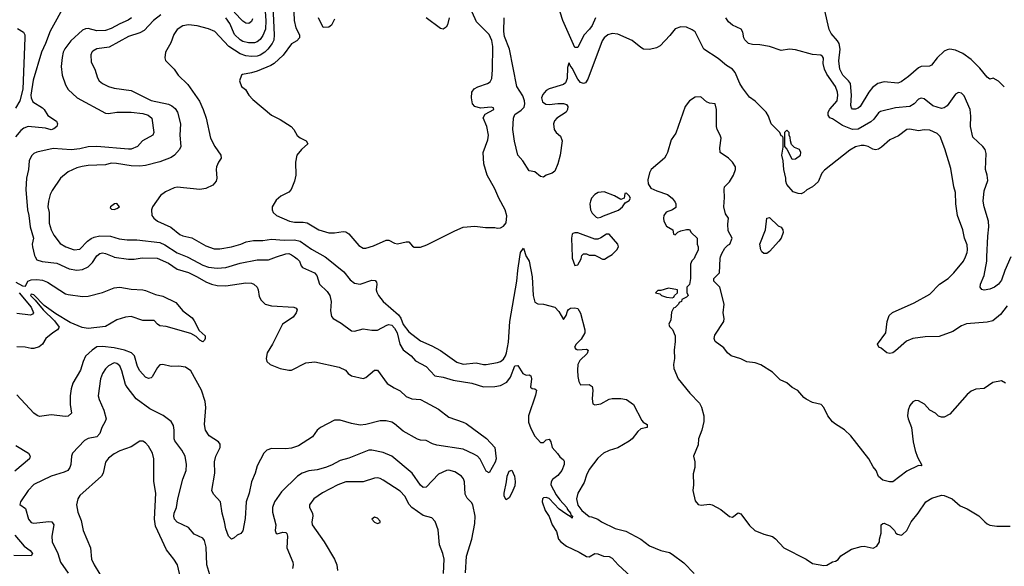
# Model space of a CAD drawing. Header units: inches. Extents: x 1678809 to 1859548, y 384609 to 522868.
# Tile 78 of 256: x 1762471 to 1769350, y 427840 to 431656. Entities that reach past the tile are written whole.
import ezdxf

# ---------------------------------------------------------------- set-up
doc = ezdxf.new("R2010")
doc.units = ezdxf.units.IN
doc.header["$MEASUREMENT"] = 0
doc.layers.add('B7462', color=7, linetype='Continuous')
doc.layers.add('B7463', color=7, linetype='Continuous')

msp = doc.modelspace()

# ---------------------------------------------------------------- linework, layer by layer
at = {"layer": 'B7462', "color": 5}
for points, elevation in [([(1763128.8, 430000), (1763130, 429999.5), (1763230, 429984.2), (1763270, 429984.8), (1763325.6, 429994.4), (1763430, 429990.7), (1763510, 429957.3), (1763570, 429913.9), (1763650, 429890.6), (1763710, 429862.1), (1763770, 429825.4), (1763810, 429809.5), (1763850, 429800.7), (1763910, 429798.6), (1764050, 429818.2), (1764090, 429815.9), (1764105.5, 429810), (1764130, 429788), (1764137.6, 429770), (1764144.7, 429724.7), (1764157.3, 429697.3), (1764186.4, 429670), (1764230, 429659.4), (1764386, 429650), (1764401.4, 429641.4), (1764408.7, 429630), (1764402.4, 429610), (1764381.4, 429578.6), (1764307.6, 429530), (1764235.8, 429390), (1764199.6, 429330), (1764191.5, 429290), (1764196.5, 429270), (1764221.1, 429250), (1764290, 429221.3), (1764350, 429208.3), (1764370, 429209.1), (1764470, 429260.3), (1764531.5, 429268.5), (1764702.4, 429230), (1764746, 429210), (1764765.4, 429185.4), (1764788, 429170), (1764870, 429151.6), (1764890, 429158.7), (1764950, 429209.2), (1764970, 429208.7), (1765037.4, 429117.4), (1765086.1, 429086.1), (1765130, 429065.3), (1765170, 429026.7), (1765210, 429010.3), (1765270, 429004.4), (1765306.3, 428986.3), (1765397.5, 428937.5), (1765470, 428881.8), (1765570, 428847.3), (1765590, 428836.2), (1765732.7, 428732.7), (1765790.1, 428670.1), (1765798.6, 428590), (1765793.7, 428566.3), (1765750, 428493.6), (1765730, 428504.7), (1765688.9, 428588.9), (1765669, 428609), (1765644, 428624), (1765570, 428657.8), (1765385.8, 428685.8), (1765355.4, 428695.4), (1765310, 428718.9), (1765270, 428721.4), (1765250, 428727.2), (1765150, 428783.2), (1765090, 428834.8), (1765070, 428846.3), (1765030, 428855.5), (1764990, 428855.3), (1764890, 428829.8), (1764850, 428825.5), (1764790, 428836.8), (1764710, 428859.8), (1764670, 428860.3), (1764571.8, 428808.2), (1764548.7, 428790), (1764516.4, 428743.6), (1764418.7, 428681.3), (1764370, 428663.8), (1764330, 428659.3), (1764230, 428661.8), (1764198.4, 428650), (1764176.9, 428630), (1764130, 428541.6), (1764115.8, 428490), (1764089.6, 428430), (1764073.1, 428350), (1764053.4, 428290), (1764046.6, 428173.4), (1764030, 428088.7), (1764016, 428070), (1763990, 428058), (1763970, 428039.5), (1763950, 428029.4), (1763930, 428049.4), (1763910, 428102.7), (1763902.2, 428150), (1763884.7, 428210), (1763874.4, 428290), (1763823.7, 428343.7), (1763812.4, 428370), (1763834, 428490), (1763830.7, 428570), (1763842, 428610), (1763870.9, 428670), (1763872.1, 428692.1), (1763859.3, 428710), (1763793.6, 428750), (1763768.5, 428790), (1763762.2, 428830), (1763772.2, 428947.8), (1763765.4, 428990), (1763740.5, 429070), (1763665.1, 429205.1), (1763630, 429230.3), (1763582.9, 429237.1), (1763530, 429235.5), (1763470, 429248.2), (1763450, 429246), (1763432.4, 429227.6), (1763397.2, 429162.8), (1763390, 429155.6), (1763370, 429151.3), (1763350, 429161.7), (1763310, 429204.8), (1763294.2, 429234.2), (1763273.1, 429310), (1763252.5, 429330), (1763202.3, 429350), (1763130, 429365.5), (1763050, 429375.8), (1763010, 429372), (1762976.6, 429350), (1762930, 429307.4), (1762913.4, 429270), (1762896.3, 429210), (1762842.2, 429117.8), (1762830, 429078), (1762822.2, 429030), (1762824.3, 428970), (1762832.9, 428910), (1762810, 428887.7), (1762790, 428885), (1762690, 428897.6), (1762610, 428886.9), (1762592.1, 428892.1), (1762570, 428909.6), (1762450, 429037)], 220), ([(1762578.7, 430000), (1762590, 429980.5), (1762627.4, 429967.4), (1762730, 429955.9), (1762815.9, 429915.9), (1762870, 429907), (1762910, 429913.3), (1762950, 429931.9), (1762979.2, 429960.8), (1763004.7, 430000)], 220), ([(1763640.8, 430000), (1763650, 429996.2), (1763750, 429942.3), (1763790, 429929.5), (1763850, 429922.1), (1763910, 429925.9), (1764010, 429957.6), (1764130, 429980.1), (1764210, 429980.7), (1764265.2, 430000)], 240), ([(1764390.9, 430000), (1764410, 429986.7), (1764425.8, 429970), (1764437.6, 429937.6), (1764446.4, 429926.4), (1764530, 429890.2), (1764546, 429870), (1764564.4, 429810), (1764618.3, 429758.3), (1764636.3, 429730), (1764645.7, 429690), (1764643.2, 429623.2), (1764650, 429584.7), (1764661, 429570), (1764716.5, 429536.5), (1764790, 429483), (1764810, 429481.6), (1764870, 429497.3), (1764930, 429488), (1764970, 429487.9), (1765036.6, 429523.4), (1765050, 429527.8), (1765070, 429524), (1765090, 429502), (1765107.8, 429470), (1765126.2, 429390), (1765150, 429350.3), (1765206.4, 429310), (1765234.9, 429274.9), (1765310, 429234.4), (1765370, 429170.4), (1765430, 429161.7), (1765499.7, 429139.7), (1765630, 429119.8), (1765710, 429093.4), (1765790, 429096.3), (1765830, 429103.5), (1765873.7, 429126.3), (1765898.8, 429161.2), (1765930, 429239.1), (1765950, 429242.8), (1765985.5, 429185.5), (1766010, 429175.3), (1766030, 429176.4), (1766042.8, 429170), (1766047, 429150), (1766040.5, 429090), (1766050, 429080.5), (1766070, 429078.4), (1766080.5, 429070), (1766075.3, 429035.3), (1766025.9, 428890), (1766026.1, 428846.1), (1766041.3, 428801.3), (1766070, 428748.2), (1766110, 428704), (1766130, 428704), (1766150, 428722), (1766170, 428726.8), (1766182, 428710), (1766190.5, 428670.5), (1766228.3, 428628.3), (1766243.7, 428603.7), (1766270, 428582.8), (1766274.1, 428574.1), (1766274.4, 428550), (1766259.1, 428510), (1766230, 428474.3), (1766193.2, 428446.8), (1766183.5, 428430), (1766182.2, 428410), (1766218.8, 428338.8), (1766243.5, 428303.5), (1766292.3, 428250), (1766297.2, 428237.2), (1766319.6, 428210), (1766320.5, 428200.5), (1766332.9, 428190), (1766330, 428175.3), (1766324.1, 428184.1), (1766285.3, 428205.3), (1766239.6, 428239.6), (1766170, 428313.3), (1766150, 428321.1), (1766130, 428317.6), (1766123.7, 428310), (1766121.7, 428290), (1766141.1, 428230), (1766168.9, 428188.9), (1766190.5, 428130), (1766222.3, 428082.3), (1766235.8, 428030), (1766250.4, 428010), (1766290, 427980.9), (1766378.8, 427938.8), (1766430, 427908.4), (1766450, 427907.1), (1766490, 427928.7), (1766510, 427927.8), (1766550, 427911.8), (1766590, 427908.7), (1766610, 427897.6), (1766652.8, 427850), (1766797.4, 427717.4)], 240), ([(1764605, 430000), (1764614.6, 429994.6), (1764735.3, 429895.3), (1764779.6, 429839.6), (1764810, 429816.9), (1764850, 429810.2), (1764930, 429837.8), (1764955.3, 429835.3), (1764964.2, 429824.2), (1764966.3, 429810), (1764961.8, 429770), (1764965.1, 429754.9), (1764978, 429730), (1765010.1, 429690), (1765116.9, 429596.9), (1765132.4, 429572.4), (1765150, 429529.1), (1765190, 429478.2), (1765270, 429415.2), (1765350, 429380.2), (1765410, 429347.7), (1765524.8, 429264.8), (1765570, 429251.4), (1765659.7, 429259.7), (1765710, 429248.6), (1765730, 429249.3), (1765810, 429263.8), (1765829.9, 429270.1), (1765850, 429286.2), (1765863.7, 429310), (1765871.7, 429330), (1765886, 429406), (1765894.7, 429550), (1765943.3, 429830), (1765950, 429906), (1765965, 430000)], 260), ([(1766011.3, 430000), (1766030.3, 429970.3), (1766050, 429862), (1766057.5, 429730), (1766070, 429684.2), (1766090, 429672.8), (1766130, 429671.4), (1766209, 429649), (1766238, 429618), (1766270, 429562.8), (1766289.3, 429590), (1766297.6, 429622.4), (1766306, 429634), (1766318.7, 429641.3), (1766350, 429645.3), (1766370, 429639.3), (1766390, 429608), (1766419.8, 429490), (1766418.7, 429470), (1766394.3, 429425.7), (1766357.6, 429390), (1766346, 429370), (1766355.2, 429355.2), (1766370.4, 429350.4), (1766430, 429356.9), (1766443, 429350), (1766434.5, 429325.5), (1766383.1, 429276.9), (1766370.2, 429250), (1766366.8, 429210), (1766370, 429164.7), (1766376.5, 429130), (1766390, 429106.4), (1766450, 429110.4), (1766470, 429094.8), (1766475.2, 429070), (1766470.3, 429010.3), (1766474.9, 428974.9), (1766490, 428966.4), (1766530, 428974.9), (1766590, 429007.3), (1766610, 429010.7), (1766670, 429010.5), (1766710, 429004.9), (1766759.3, 428970), (1766818, 428858), (1766826.6, 428846.6), (1766854, 428830), (1766854.8, 428810), (1766810, 428799.3), (1766790, 428782), (1766750.3, 428730), (1766730, 428714.3), (1766650, 428667.7), (1766590, 428648.3), (1766550.7, 428630), (1766510, 428596.2), (1766450, 428516), (1766430, 428477.2), (1766414.3, 428425.7), (1766370.5, 428350), (1766360.4, 428310), (1766370, 428267.2), (1766398.3, 428230), (1766450, 428187.9), (1766466.1, 428186.1), (1766509, 428169), (1766534.8, 428150), (1766630, 428104.9), (1766706, 428086), (1766810, 428030.5), (1766870, 427983.8), (1766950, 427950.4), (1767010, 427935.3), (1767030, 427924.9), (1767110, 427864.4), (1767182.4, 427790)], 260), ([(1766329.7, 430000), (1766330, 429991), (1766350, 429941), (1766370, 429946), (1766392.9, 429987.1), (1766395.8, 430000)], 280), ([(1766512.6, 430000), (1766543.6, 429983.6), (1766556.4, 429983.6), (1766582, 430000)], 280), ([(1767186.9, 430000), (1767182, 429990), (1767166.4, 429973.6), (1767158, 429950), (1767157.3, 429850), (1767150, 429808), (1767132, 429790), (1767132.7, 429752.7), (1767142, 429730), (1767130, 429718), (1767098, 429702), (1767094, 429690), (1767078, 429682), (1767074, 429670), (1767062, 429658), (1767050, 429646), (1767038, 429642), (1767025.4, 429614.6), (1767019.6, 429560.4), (1767006, 429530), (1767010, 429514), (1767032.7, 429492.7), (1767051.3, 429450), (1767051.3, 429410), (1767042.8, 429350), (1767046.8, 429290), (1767038.8, 429250), (1767041.4, 429221.4), (1767071, 429150), (1767152.7, 429050), (1767219.7, 428979.7), (1767234.6, 428950), (1767251.4, 428890), (1767250.3, 428850), (1767237.3, 428790), (1767214.4, 428730), (1767210, 428688), (1767178.8, 428610), (1767186.8, 428570), (1767186.8, 428530), (1767174.9, 428485.1), (1767179.1, 428410), (1767173.4, 428370), (1767190, 428298), (1767210, 428270.4), (1767232.3, 428267.7), (1767290, 428273.4), (1767308.5, 428268.5), (1767370, 428236), (1767430, 428186.8), (1767450, 428182.8), (1767490, 428214), (1767510, 428206.8), (1767570, 428123.8), (1767607.3, 428090), (1767670, 428064.9), (1767730, 428048), (1767751.3, 428031.3), (1767810, 427968), (1767966, 427890), (1768010, 427859.1), (1768090, 427844.9), (1768110, 427847.7), (1768149.5, 427870.5), (1768170, 427874.8), (1768190, 427886.8), (1768207.7, 427912.3), (1768281.2, 427958.8), (1768350, 427979.1), (1768370, 427980.7), (1768434, 427966), (1768460.4, 427979.6), (1768478, 428010), (1768478, 428030), (1768488.9, 428071.1), (1768488.7, 428130), (1768500.4, 428139.6), (1768510, 428142), (1768550, 428122), (1768582, 428090), (1768591.6, 428071.6), (1768603.6, 428063.6), (1768630, 428058), (1768638, 428062), (1768668.9, 428091.1), (1768699, 428150), (1768749.2, 428210), (1768801.2, 428290), (1768843.3, 428316.7), (1768910, 428336), (1768930, 428334.8), (1768986, 428310), (1769042, 428262), (1769090, 428241.6), (1769171.3, 428191.3), (1769213, 428150), (1769230, 428136.4), (1769250, 428128.2), (1769298.6, 428121.4), (1769390, 428119.1)], 280), ([(1769358.6, 429118.6), (1769330, 429134), (1769270, 429124), (1769210, 429081.2), (1769150, 429077), (1769118, 429062), (1769090, 429039.3), (1768970, 428901.2), (1768930, 428882), (1768910, 428882), (1768890, 428888.7), (1768869.3, 428909.3), (1768829.5, 428929.5), (1768791.5, 428971.5), (1768750, 428996), (1768730, 428997.2), (1768710, 428989), (1768690, 428962), (1768679.1, 428930), (1768674, 428890), (1768677.3, 428870), (1768700.4, 428810), (1768712.4, 428710), (1768727.7, 428647.7), (1768743.1, 428603.1), (1768774.4, 428545.6), (1768770, 428542), (1768750, 428544), (1768670, 428504), (1768570, 428428.7), (1768548.7, 428428.7), (1768500.4, 428440.4), (1768470, 428468), (1768454, 428510), (1768434.2, 428534.2), (1768402.7, 428590), (1768277.2, 428750), (1768233.8, 428793.8), (1768170, 428831.4), (1768149.5, 428849.5), (1768118, 428890), (1768090, 428949.6), (1768070, 428969.6), (1768010, 428983.6), (1767966.1, 429006.1), (1767950, 429018.4), (1767907.2, 429067.2), (1767868.5, 429088.5), (1767830, 429120.7), (1767782.8, 429142.8), (1767730, 429195.1), (1767650, 429246.6), (1767610, 429260.9), (1767550, 429267), (1767510, 429289.4), (1767441.2, 429310), (1767416, 429330), (1767390, 429365.2), (1767330, 429409.2), (1767322, 429430), (1767327.2, 429452.8), (1767389.2, 429550), (1767393.2, 429570), (1767385.2, 429610), (1767391.6, 429670), (1767362.6, 429790), (1767320.9, 429830), (1767320.9, 429850), (1767359.7, 429890), (1767364.7, 429990), (1767367.9, 430000)], 280), ([(1769370, 429658.7), (1769322.5, 429597.5), (1769270, 429553.5), (1769230, 429544.8), (1769086.3, 429533.7), (1769050, 429518.7), (1768990, 429478.7), (1768895.4, 429444.6), (1768797.1, 429442.9), (1768710.2, 429429.8), (1768667.4, 429412.6), (1768590, 429343.6), (1768570, 429331.6), (1768550, 429326.9), (1768530, 429331.6), (1768490, 429362.4), (1768473.2, 429370), (1768464.5, 429390), (1768522, 429470), (1768531.5, 429550), (1768545.1, 429590), (1768568.9, 429611.1), (1768719.6, 429680.4), (1768830, 429741.2), (1768897.6, 429810), (1768957.7, 429850), (1768998, 429890), (1769066, 429970), (1769077.9, 430000)], 260), ([(1769396.7, 430000), (1769354.2, 429905.8), (1769330, 429837.6), (1769310.2, 429810), (1769282, 429790), (1769250, 429775.6), (1769210, 429767.8), (1769192, 429772), (1769180.7, 429790), (1769183.6, 429810), (1769209.8, 429870.2), (1769227.8, 429970), (1769228.9, 430000)], 240), ([(1762444.6, 429824.6), (1762490, 429797.8), (1762510, 429797.1), (1762528.3, 429830), (1762550, 429840.9), (1762590, 429843.6), (1762630, 429838.1), (1762663.7, 429823.7), (1762790, 429743.2), (1762810, 429736.7), (1762910, 429723), (1762950, 429725.6), (1763050, 429752), (1763130, 429784.5), (1763150, 429787.7), (1763170.5, 429789.5), (1763250, 429774), (1763330, 429771), (1763350, 429765.6), (1763418.3, 429738.3), (1763470, 429725.6), (1763562.6, 429682.6), (1763610, 429623.8), (1763674.5, 429574.5), (1763690, 429553.7), (1763725.3, 429485.3), (1763766.8, 429450), (1763766.8, 429430), (1763761.4, 429418.6), (1763750, 429407), (1763730, 429419.3), (1763704.2, 429444.2), (1763665.1, 429465.1), (1763494.2, 429514.2), (1763450, 429519.2), (1763432.9, 429530), (1763410, 429555.6), (1763330, 429555.2), (1763250, 429585), (1763210, 429580.1), (1763150, 429560.3), (1763070, 429514.3), (1762950, 429500.5), (1762907.1, 429507.1), (1762822.9, 429542.9), (1762722.7, 429602.7), (1762641.5, 429661.5), (1762570, 429735.3), (1762550, 429740.3), (1762545.5, 429730), (1762578.9, 429698.9), (1762634.6, 429630), (1762714.2, 429554.2), (1762747.3, 429510), (1762735.8, 429490), (1762702, 429470), (1762652.2, 429430), (1762628.7, 429391.3), (1762607.7, 429372.3), (1762570, 429359.8), (1762550, 429361.2), (1762509.8, 429369.8), (1762450, 429372.9)], 180), ([(1762467.1, 429750), (1762550.8, 429650), (1762566.7, 429610), (1762559.7, 429600.3), (1762546, 429594), (1762450, 429605.2)], 160), ([(1763820.3, 427710), (1763777.4, 427850), (1763772.9, 427972.9), (1763761.3, 428021.3), (1763750, 428036.2), (1763690, 428065.1), (1763650, 428111.5), (1763570, 428148.4), (1763552.4, 428170), (1763546.4, 428190), (1763549.7, 428210), (1763566.4, 428250), (1763575.2, 428310), (1763610.8, 428449.2), (1763633.3, 428510), (1763636.8, 428550), (1763626.8, 428610), (1763604.2, 428650), (1763555.3, 428715.3), (1763550.8, 428730.8), (1763550.8, 428790.8), (1763544.1, 428824.1), (1763528, 428850), (1763473.5, 428893.5), (1763378.9, 428938.9), (1763285, 429010), (1763220.9, 429090), (1763209.9, 429109.9), (1763184, 429204), (1763170, 429238.7), (1763150, 429256.4), (1763130, 429259.7), (1763090, 429239.7), (1763070, 429219.1), (1763050, 429186.6), (1763034.8, 429150), (1763019.6, 429030), (1763025, 429005), (1763057.4, 428930), (1763073.7, 428870), (1763068.7, 428850), (1763045.5, 428810), (1763031.6, 428768.4), (1763010, 428743.8), (1762948.8, 428731.2), (1762922.7, 428717.3), (1762840.4, 428630), (1762831.6, 428608.4), (1762827.4, 428550), (1762820.3, 428530), (1762806, 428510), (1762782.4, 428497.6), (1762690.2, 428469.8), (1762570, 428412.2), (1762530.4, 428370), (1762476, 428290), (1762472, 428272), (1762510, 428242.8), (1762532.7, 428170), (1762550, 428146.4), (1762570, 428140.3), (1762674, 428154), (1762694.4, 428150), (1762708.9, 428130), (1762695.2, 428050), (1762698.4, 428010), (1762736.9, 427930), (1762754.9, 427870), (1762810, 427792.4)], 240), ([(1762442.7, 428682.7), (1762531.8, 428630), (1762544.6, 428610), (1762538.5, 428590), (1762436.6, 428503.4)], 220), ([(1763610.8, 427690), (1763573.5, 427850), (1763548.3, 427890), (1763495.8, 427955.8), (1763419.8, 428119.8), (1763412.8, 428170), (1763421.4, 428350), (1763408.1, 428431.9), (1763407.6, 428590), (1763397.4, 428630), (1763370, 428678.4), (1763350, 428701.6), (1763330, 428714.3), (1763310, 428713.3), (1763250, 428673.7), (1763170, 428646.4), (1763130, 428625.1), (1763090, 428596), (1763070, 428566.6), (1763054.4, 428490), (1763042.8, 428470), (1762890, 428335.3), (1762875.6, 428310), (1762866.9, 428270), (1762877.1, 428217.1), (1762900.6, 428160.6), (1762914, 428090), (1762965.2, 427970), (1762971.7, 427890), (1762990, 427850.3), (1763030, 427786)], 260), ([(1765585, 427795), (1765592.5, 427910), (1765630.4, 428030), (1765650, 428138.8), (1765653.2, 428190), (1765636.4, 428270), (1765626.6, 428286.6), (1765596.8, 428316.8), (1765583.8, 428343.8), (1765577.4, 428430), (1765572.1, 428450), (1765557.4, 428470), (1765510, 428499.8), (1765470, 428511.2), (1765451.8, 428508.2), (1765397.7, 428482.3), (1765310, 428391.5), (1765290, 428389.6), (1765270, 428405.6), (1765213.5, 428490), (1765070, 428608.7), (1765010, 428633.8), (1764930, 428650.7), (1764910, 428649.8), (1764770, 428594.8), (1764710, 428578), (1764650, 428546), (1764608, 428530), (1764550, 428514.2), (1764490, 428506.8), (1764443, 428490), (1764412.2, 428470), (1764300.5, 428359.5), (1764250.2, 428290), (1764236.2, 428250), (1764237.5, 428217.5), (1764260.4, 428130), (1764256.3, 428090), (1764262.8, 428070), (1764270, 428066.4), (1764310, 428077.4), (1764330, 428076), (1764336.5, 428070), (1764341.6, 428050), (1764337.6, 427970), (1764379, 427870), (1764382.3, 427850), (1764375.6, 427824.4)], 240), ([(1765431.8, 427790), (1765437, 427890), (1765427.6, 427930), (1765404, 427990), (1765394.3, 428094.3), (1765373, 428153), (1765350, 428177.7), (1765290, 428195.2), (1765210.7, 428250.7), (1765191.9, 428271.9), (1765161.8, 428330), (1765130, 428364.5), (1765010, 428442.5), (1764990, 428453.2), (1764970, 428457), (1764950, 428455.2), (1764869.9, 428429.9), (1764750, 428428.9), (1764692.7, 428410), (1764587.3, 428352.7), (1764526.7, 428310), (1764494.4, 428270), (1764494.4, 428250), (1764516.9, 428210), (1764519, 428190), (1764512, 428150), (1764514.9, 428130), (1764597, 428010), (1764670, 427890.5), (1764685.8, 427850), (1764690.2, 427810)], 260), ([(1762437.2, 428057.2), (1762501.2, 427981.2), (1762543.8, 427950), (1762560.4, 427930), (1762550, 427912.7), (1762430, 427915.6)], 220)]:
    msp.add_lwpolyline(points, dxfattribs=dict(at, elevation=elevation))
for points, elevation in [([(1767003.1, 429783.1), (1766950, 429766), (1766930, 429766), (1766914, 429750), (1766942, 429742), (1766954, 429730), (1766990, 429718), (1767030, 429714), (1767042, 429718), (1767046, 429730), (1767066, 429750), (1767066, 429770)], 280), ([(1765870, 428305.2), (1765856.2, 428330), (1765854.7, 428350), (1765872.1, 428430), (1765875.5, 428470), (1765890, 428505.3), (1765910, 428512), (1765927.1, 428470), (1765931.8, 428431.8), (1765930, 428402), (1765910, 428353.2), (1765890, 428319)], 220), ([(1764950, 428184), (1764931.3, 428170), (1764950, 428147.3), (1764970, 428138.8), (1764990, 428144.7), (1764990, 428155.3), (1764970, 428177.2)], 280)]:
    msp.add_lwpolyline(points, close=True, dxfattribs=dict(at, elevation=elevation))
at = {"layer": 'B7463', "color": 5}
for points, elevation in [([(1762791.2, 431768.8), (1762682.8, 431577.2), (1762650.6, 431490), (1762622, 431430), (1762565.1, 431234.9), (1762549.1, 431130), (1762550.1, 431110), (1762562.9, 431082.9), (1762630, 431040.7), (1762642.4, 431030), (1762667.7, 430987.7), (1762728.1, 430948.1), (1762734.6, 430930), (1762730.2, 430910), (1762710, 430893.9), (1762690, 430888.6), (1762650, 430899.5), (1762529.7, 430910.3), (1762500.2, 430899.8), (1762478.1, 430881.9), (1762441.6, 430838.4)], 180), ([(1764180.3, 431779.7), (1764190.7, 431650), (1764187.7, 431590), (1764170, 431545.8), (1764150, 431518.7), (1764130, 431502.2), (1764110, 431495.2), (1764070, 431495.5), (1764030, 431504.9), (1764010, 431515), (1763972.3, 431552.3), (1763939.9, 431630), (1763910, 431670.5)], 240), ([(1763455.5, 431690), (1763405.3, 431650), (1763339.1, 431580.9), (1763310, 431565.6), (1763230, 431539.3), (1763094.5, 431465.5), (1763010, 431452.9), (1762982.2, 431437.8), (1762974, 431430), (1762966.5, 431410), (1762970, 431361), (1762996.5, 431310), (1763014, 431250), (1763026, 431230), (1763048, 431210), (1763090, 431188.9), (1763130, 431177.8), (1763250, 431162.8), (1763390, 431091.8), (1763510, 431067.1), (1763534.4, 431054.4), (1763556.2, 431036.2), (1763573.2, 431010), (1763593.8, 430930), (1763589.2, 430850), (1763597.4, 430770), (1763587, 430750), (1763551.6, 430710), (1763530, 430695.3), (1763450, 430665), (1763350, 430639.1), (1763310, 430633.8), (1763250, 430636), (1763146.5, 430653.5), (1763110, 430654), (1763070, 430644.2), (1762950, 430639.4), (1762907.7, 430632.3), (1762870, 430621.7), (1762810, 430593.7), (1762754.6, 430550), (1762696.5, 430463.5), (1762683.7, 430436.3), (1762671.4, 430390), (1762668, 430350), (1762677.1, 430310), (1762676, 430236), (1762689.3, 430190), (1762710, 430151.7), (1762753, 430093), (1762792.7, 430070), (1762850, 430049.2), (1762890, 430054.9), (1762944.4, 430110), (1762970, 430129.5), (1762990, 430138.7), (1763030, 430147), (1763104.2, 430144.2), (1763166, 430126), (1763221.5, 430118.5), (1763290, 430119.8), (1763450, 430100.4), (1763485.2, 430085.2), (1763570, 430029.5), (1763640.8, 430000)], 240), ([(1764239.9, 431750), (1764249.4, 431550.6), (1764246.3, 431513.7), (1764234.3, 431490), (1764203.9, 431450), (1764183, 431430), (1764150, 431409.9), (1764130, 431402.9), (1764090, 431398.4), (1764050, 431403.6), (1764010, 431417.4), (1763932.3, 431470), (1763833, 431573), (1763790, 431593.6), (1763710, 431614.3), (1763650, 431621.1), (1763610, 431612.7), (1763570, 431588.2), (1763546.4, 431553.6), (1763525.6, 431494.4), (1763490.4, 431430), (1763484.9, 431390), (1763490, 431372), (1763550, 431310.6), (1763578, 431270), (1763645.1, 431205.1), (1763726.6, 431086.6), (1763752.2, 431030), (1763772.4, 430970), (1763803.9, 430830), (1763834.2, 430770), (1763876.4, 430710), (1763878.4, 430690), (1763858.9, 430661.1), (1763846.5, 430630), (1763844, 430610), (1763848.9, 430551.1), (1763844.2, 430530), (1763819.8, 430500.2), (1763770, 430477.6), (1763730, 430469.8), (1763570, 430487.4), (1763550, 430483.1), (1763490, 430454), (1763454.9, 430430), (1763397.3, 430350), (1763390.7, 430330), (1763394.8, 430290), (1763406.8, 430270), (1763433.4, 430250), (1763526.9, 430206.9), (1763590, 430155.8), (1763610, 430147.3), (1763674.3, 430134.3), (1763770, 430078.2), (1763830, 430056.8), (1763870, 430055.5), (1763949.3, 430070), (1764016, 430090), (1764053.5, 430106.5), (1764104.6, 430115.4), (1764170, 430114), (1764230, 430124.1), (1764317.3, 430117.3), (1764390, 430120.6), (1764430, 430109), (1764510, 430053.8), (1764605, 430000)], 260), ([(1764096.5, 431663.5), (1764090, 431643.5), (1764070.9, 431629.1), (1764050, 431632.5), (1764030, 431645.8), (1763969, 431709)], 220), ([(1764386.4, 431710), (1764388.1, 431650), (1764400.3, 431600.3), (1764426, 431550), (1764424.7, 431530), (1764406.8, 431510), (1764370, 431487.2), (1764310.6, 431409.4), (1764249.1, 431350.9), (1764224.2, 431335.8), (1764130, 431297), (1764090, 431284.5), (1764026.7, 431273.3), (1764021, 431270), (1764006.8, 431230), (1764021, 431190), (1764048.3, 431168.3), (1764070.5, 431130), (1764099.3, 431099.3), (1764230, 430990.6), (1764290, 430960.5), (1764367.7, 430910), (1764385.5, 430890), (1764410, 430847.3), (1764430, 430830.6), (1764471, 430810), (1764484, 430790), (1764439.3, 430750), (1764407.7, 430710), (1764398.5, 430661.5), (1764399.3, 430570), (1764390.4, 430529.6), (1764368.3, 430471.7), (1764350, 430452.7), (1764295.2, 430424.8), (1764263.4, 430396.6), (1764234, 430350), (1764234, 430330), (1764242, 430310), (1764264, 430290), (1764354.8, 430250), (1764390, 430242.8), (1764450, 430243.8), (1764479.1, 430239.1), (1764561.6, 430190), (1764630, 430169.4), (1764670, 430167.5), (1764730, 430177.3), (1764750, 430174.6), (1764770, 430161.3), (1764840.5, 430080.5), (1764870, 430062), (1764890, 430062), (1764942.5, 430077.5), (1765030, 430117.3), (1765050, 430116.9), (1765090, 430096.1), (1765110, 430091.1), (1765170, 430105.3), (1765190, 430104.4), (1765214.9, 430074.9), (1765227.5, 430067.5), (1765270, 430069.4), (1765314.8, 430085.2), (1765510, 430183), (1765570, 430207.3), (1765650, 430214.8), (1765724.9, 430204.9), (1765790, 430206), (1765810, 430201.6), (1765830, 430203.8), (1765850, 430214.9), (1765870, 430238.8), (1765873.2, 430286.8), (1765862.2, 430330), (1765818.2, 430410), (1765790, 430475.6), (1765735.6, 430570), (1765713, 430650), (1765709.7, 430729.7), (1765742, 430818), (1765747.1, 430850), (1765734.6, 430910), (1765709.8, 430970.2), (1765723.7, 430996.3), (1765784, 431030), (1765782, 431042), (1765765.2, 431045.2), (1765690, 431039.5), (1765650, 431049.8), (1765633.5, 431070), (1765626.5, 431110), (1765630.6, 431149.4), (1765645.1, 431174.9), (1765671.4, 431188.6), (1765739.6, 431210), (1765757.1, 431222.9), (1765770, 431245.5), (1765774.5, 431305.5), (1765775.3, 431470), (1765770, 431512.3), (1765750, 431553.6), (1765661.7, 431641.7), (1765631.9, 431710)], 280), ([(1766494, 431670), (1766470, 431616.9), (1766452.3, 431590), (1766411.7, 431548.3), (1766370, 431461.7), (1766350, 431462.8), (1766264.8, 431650), (1766245.7, 431710)], 240), ([(1769350, 431187.3), (1769310, 431227), (1769272, 431248), (1769250, 431242), (1769230, 431255.3), (1769178.8, 431318.8), (1769119.4, 431379.4), (1769060.5, 431420.5), (1769010, 431443.5), (1768970, 431449.8), (1768950, 431446.8), (1768930, 431437), (1768881.4, 431390), (1768841.8, 431338.2), (1768827.4, 431332.6), (1768770, 431329.9), (1768750, 431320.2), (1768680.5, 431259.5), (1768630, 431222.2), (1768606.4, 431213.6), (1768510, 431223.5), (1768466.3, 431210), (1768430, 431183.6), (1768402.7, 431150), (1768343.8, 431050), (1768330, 431038.1), (1768311.1, 431031.1), (1768290, 431031.2), (1768281.4, 431041.4), (1768277.7, 431057.7), (1768283.3, 431130), (1768274.6, 431210), (1768261.7, 431230), (1768220.8, 431270), (1768201.6, 431310), (1768194.5, 431370), (1768202.6, 431450), (1768195.1, 431490), (1768184.2, 431510), (1768140.9, 431560.9), (1768127.4, 431587.4), (1768092.8, 431730)], 220), ([(1763250.8, 431669.2), (1763227.8, 431652.2), (1763170, 431627.7), (1763110, 431595.2), (1763070, 431581.5), (1763010, 431578.9), (1762950, 431594.7), (1762930, 431593.6), (1762910, 431583.2), (1762826.8, 431510), (1762786.6, 431453.4), (1762775.3, 431430), (1762766.6, 431393.4), (1762760.7, 431330), (1762767.3, 431270), (1762790, 431202), (1762810.1, 431170.1), (1762871.8, 431111.8), (1763070, 431004.2), (1763090, 431000.5), (1763149.5, 431010.5), (1763250, 431010.5), (1763330, 431000.5), (1763368.2, 430990), (1763394.3, 430970), (1763407.4, 430870), (1763401.1, 430850), (1763328.4, 430810), (1763293.7, 430770), (1763250, 430753.4), (1763230, 430751.9), (1763010, 430771.7), (1762950, 430767.9), (1762890, 430753.9), (1762830, 430747.6), (1762703.9, 430756.1), (1762590, 430732.1), (1762570, 430722.7), (1762553.3, 430706.7), (1762536.3, 430670), (1762532.8, 430610), (1762518, 430550), (1762514.5, 430470), (1762524.5, 430330), (1762534.6, 430290), (1762543.6, 430210), (1762566.9, 430130), (1762558.7, 430090), (1762559.8, 430070), (1762573, 430010), (1762578.7, 430000)], 220), ([(1764670, 431659), (1764650, 431619), (1764630, 431605.2), (1764590, 431602), (1764559.3, 431670)], 280), ([(1765472.4, 431670), (1765459.4, 431620.6), (1765450, 431603.7), (1765430, 431589.6), (1765410, 431595.1), (1765310, 431668.6)], 280), ([(1769077.9, 430000), (1769089.8, 430030), (1769093.3, 430050), (1769090, 430085.2), (1769071, 430130), (1769059.3, 430190), (1769024.1, 430290), (1769012.1, 430370), (1769009.6, 430450), (1768998.3, 430490), (1768976.5, 430616.5), (1768933.7, 430753.7), (1768900.9, 430840.9), (1768881.4, 430861.4), (1768830, 430884.8), (1768790, 430886.6), (1768750, 430881), (1768690, 430893.2), (1768669.1, 430890), (1768610, 430845.8), (1768550, 430818.2), (1768492.7, 430767.3), (1768470, 430753.1), (1768450, 430748.2), (1768432.1, 430752.1), (1768398, 430770), (1768370, 430778), (1768350, 430779.2), (1768310, 430768.6), (1768270, 430746), (1768093.4, 430606.6), (1768075.5, 430584.5), (1768050, 430524.5), (1768010, 430489.5), (1767970.5, 430469.5), (1767950, 430449), (1767930, 430441.2), (1767910, 430442.7), (1767874, 430454), (1767830, 430506), (1767824, 430530), (1767824, 430550), (1767809.4, 430609.4), (1767804, 430670), (1767795.3, 430710), (1767806, 430766), (1767806, 430830), (1767802, 430842), (1767790, 430846), (1767782, 430870), (1767721.6, 430930), (1767703, 430983), (1767687, 431010), (1767610, 431086.6), (1767570, 431115.1), (1767520.2, 431180.2), (1767502.6, 431210), (1767468.4, 431288.4), (1767452, 431310), (1767410, 431337.6), (1767350, 431386.4), (1767251.2, 431450), (1767190, 431572.3), (1767170, 431586.6), (1767130, 431603.7), (1767090, 431606.6), (1767050, 431592.3), (1767013.9, 431546.1), (1766946, 431474), (1766919.2, 431460.8), (1766870, 431448.3), (1766830, 431451), (1766810, 431461.7), (1766750, 431510.8), (1766650, 431555.8), (1766610, 431559.8), (1766580.4, 431550), (1766553.1, 431530), (1766540.2, 431510), (1766439.1, 431240.9), (1766423.8, 431216.2), (1766410.1, 431209.9), (1766390, 431218.5), (1766370, 431241.2), (1766330, 431319.2), (1766316.2, 431336.2), (1766310, 431355.6), (1766306.4, 431353.6), (1766296.9, 431323.1), (1766295.2, 431244.8), (1766284.4, 431215.6), (1766270, 431203.9), (1766170, 431174.5), (1766150, 431162.3), (1766125.5, 431134.5), (1766117.2, 431110), (1766123, 431083), (1766146.1, 431066.1), (1766170, 431063.6), (1766230, 431072), (1766270, 431071.6), (1766290, 431063.5), (1766300.5, 431050), (1766298.6, 431030), (1766289.4, 431010.6), (1766223, 430970), (1766208.2, 430950), (1766200.4, 430930), (1766206, 430890), (1766219.5, 430870), (1766250, 430843), (1766259.7, 430810), (1766247.9, 430710), (1766230, 430649.6), (1766210, 430598.9), (1766190, 430584.2), (1766148.8, 430571.2), (1766130, 430556), (1766110, 430562), (1766070, 430594), (1766030, 430602), (1765985.1, 430670), (1765950, 430711.6), (1765927.3, 430807.3), (1765917.1, 430890), (1765920.6, 430970), (1765930, 430994.6), (1765975.4, 431024.6), (1765994.1, 431045.9), (1765999.9, 431070), (1765998.4, 431090), (1765985.5, 431125.5), (1765943.2, 431190), (1765893.3, 431450), (1765858.5, 431538.5), (1765854.1, 431574.1), (1765856.4, 431670)], 260), ([(1769228.9, 430000), (1769234.4, 430145.6), (1769242, 430210), (1769239.1, 430250), (1769209.7, 430350), (1769202.7, 430390), (1769210, 430461), (1769234.1, 430534.1), (1769230.9, 430570), (1769217.7, 430610), (1769222.8, 430722.8), (1769215.6, 430750), (1769200.7, 430770), (1769130, 430837.2), (1769113.5, 430910), (1769116.6, 430983.4), (1769111.3, 431030), (1769070, 431124.2), (1769050, 431143.5), (1769030, 431148), (1769010, 431137.4), (1768950, 431055.8), (1768930, 431040.4), (1768910, 431036.8), (1768850, 431054.8), (1768790, 431102.9), (1768770, 431109.5), (1768750, 431100.9), (1768719.3, 431070), (1768689, 431051), (1768590, 431041), (1768484.7, 431015.3), (1768470, 431005.6), (1768438, 430962), (1768417.7, 430942.3), (1768327.8, 430892.2), (1768290, 430890.3), (1768218.3, 430918.3), (1768150, 430963.4), (1768130.6, 430970.6), (1768118.5, 430990), (1768119.5, 431010), (1768130, 431032.8), (1768181.7, 431090), (1768187.7, 431130), (1768185.6, 431150), (1768169.9, 431189.9), (1768110, 431276.9), (1768094.7, 431310), (1768085, 431350), (1768087.8, 431387.8), (1768080.1, 431400.1), (1768067.8, 431407.8), (1768010, 431414), (1767890, 431446.9), (1767850, 431451.3), (1767790, 431441.6), (1767709.7, 431469.7), (1767642, 431482), (1767590, 431482.2), (1767562, 431490), (1767536.3, 431516.3), (1767529.7, 431530), (1767524, 431570), (1767511.5, 431590), (1767450, 431618.3), (1767422, 431642), (1767405.3, 431670)], 240), ([(1762455.6, 431595.6), (1762497.4, 431570), (1762505.6, 431550), (1762506.8, 431530), (1762491.6, 431171.6), (1762471.8, 431090), (1762440.6, 431039.4)], 160), ([(1767367.9, 430000), (1767375.6, 430024.4), (1767398, 430062), (1767418, 430082), (1767433.2, 430090), (1767448, 430130), (1767421.2, 430181.2), (1767417.2, 430230), (1767422, 430270), (1767402, 430302), (1767389.4, 430349.4), (1767394.8, 430414.8), (1767392.3, 430470), (1767396, 430490), (1767430, 430524), (1767457.6, 430570), (1767473, 430610), (1767471.8, 430630), (1767450, 430662), (1767422, 430690), (1767365.2, 430730), (1767362.7, 430762.7), (1767370.8, 430830), (1767365.4, 430850), (1767342.9, 430890), (1767338.4, 430910), (1767338, 431030), (1767328.7, 431068.7), (1767290, 431072.7), (1767270, 431082.7), (1767230, 431117.2), (1767190, 431116), (1767150.8, 431090), (1767120.7, 431050), (1767055.8, 430864.2), (1767023.4, 430816.6), (1766997.3, 430730), (1766987.3, 430710), (1766974.8, 430690), (1766882, 430610), (1766870, 430588), (1766858.8, 430538.8), (1766861, 430510), (1766880.7, 430480.7), (1766921.4, 430461.4), (1766995.9, 430435.9), (1767030, 430411.3), (1767050, 430382), (1767054.8, 430370), (1767054, 430346), (1767032, 430330), (1766988.2, 430311.8), (1766970.7, 430290), (1766968, 430270), (1766970.6, 430250), (1766990, 430216), (1767034, 430190), (1767038, 430158), (1767050, 430154), (1767068, 430172), (1767090, 430182), (1767130, 430192), (1767150, 430192), (1767162, 430170), (1767204.7, 430130), (1767204.7, 430090), (1767212, 430070), (1767211.3, 430050), (1767186.9, 430000)], 280), ([(1766582, 430000), (1766610, 430018), (1766642, 430050), (1766655.3, 430070), (1766648.7, 430090), (1766590, 430158), (1766570, 430159), (1766530, 430133.2), (1766510, 430125.2), (1766490, 430124), (1766370, 430169.3), (1766350, 430169.4), (1766335.9, 430164.1), (1766330, 430159), (1766326, 430130), (1766329.7, 430000)], 280), ([(1765965, 430000), (1765970, 430031.3), (1765990, 430062), (1766010, 430002), (1766011.3, 430000)], 260), ([(1763004.7, 430000), (1763010, 430008.1), (1763030, 430023.2), (1763050, 430027.7), (1763070, 430024.6), (1763128.8, 430000)], 220), ([(1764265.2, 430000), (1764330, 430022.6), (1764350, 430023), (1764370, 430014.5), (1764390.9, 430000)], 240), ([(1766395.8, 430000), (1766398, 430010), (1766410, 430022), (1766430, 430022), (1766450, 430012), (1766490, 430012), (1766512.6, 430000)], 280)]:
    msp.add_lwpolyline(points, dxfattribs=dict(at, elevation=elevation))
for points, elevation in [([(1767830, 430886), (1767814, 430870), (1767814, 430770), (1767831.6, 430751.6), (1767865.4, 430685.4), (1767870, 430682), (1767890, 430684.7), (1767926, 430710), (1767928, 430730), (1767918, 430750), (1767884.7, 430764.7), (1767864, 430784), (1767855.3, 430810), (1767854.6, 430834.6), (1767846, 430850), (1767846, 430870)], 260), ([(1766553.8, 430453.8), (1766512, 430450), (1766490, 430437), (1766465.5, 430410), (1766458, 430390), (1766453.4, 430370), (1766458, 430330), (1766470, 430306.8), (1766498.5, 430278.5), (1766510, 430274), (1766530, 430277.3), (1766550, 430287.3), (1766654.2, 430325.8), (1766681.2, 430350), (1766701.2, 430378.8), (1766730, 430394), (1766738, 430410), (1766730, 430426), (1766710, 430446), (1766698, 430442), (1766694, 430410), (1766670, 430402), (1766626.6, 430426.6)], 280), ([(1763150, 430372.3), (1763134, 430370), (1763104.7, 430350), (1763103.6, 430343.6), (1763112.7, 430332.7), (1763130, 430332), (1763150, 430338), (1763168, 430350)], 260), ([(1767670, 430022.9), (1767656.1, 430036.1), (1767648.2, 430050), (1767642.6, 430090), (1767680.3, 430190), (1767690, 430271.3), (1767710, 430274.8), (1767770, 430217), (1767790, 430208.2), (1767801.7, 430190), (1767804.4, 430170), (1767791.1, 430130), (1767775.6, 430110), (1767710, 430038.7), (1767690, 430024.7)], 260)]:
    msp.add_lwpolyline(points, close=True, dxfattribs=dict(at, elevation=elevation))

doc.saveas('drawing.dxf')
